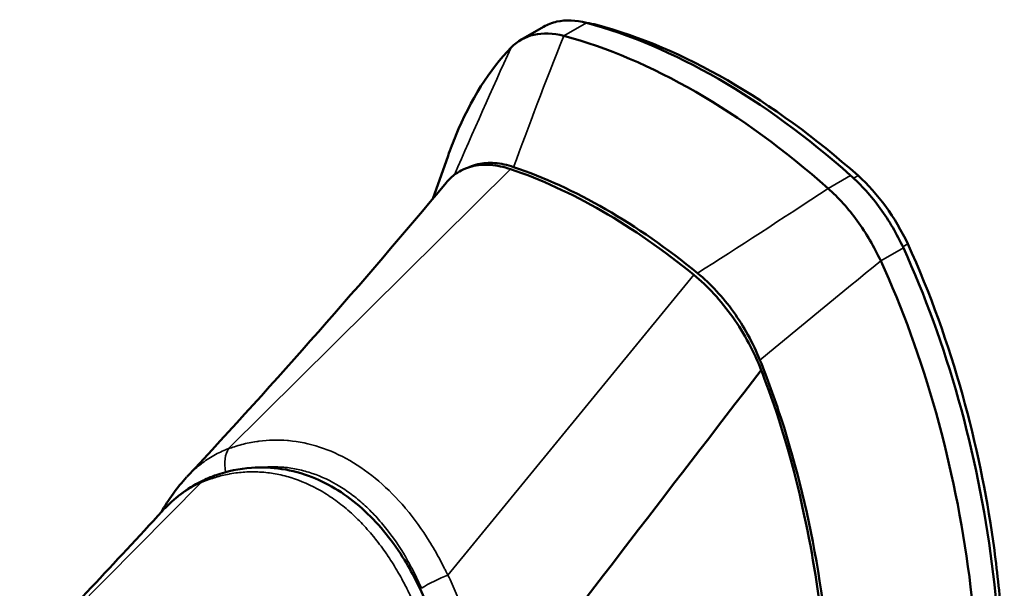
# Model space of a CAD drawing. Header units: inches. Extents: x 0 to 136, y 2 to 86.
# Tile 121 of 144: x 109.09 to 111.51, y 45.02 to 46.42. Entities that reach past the tile are written whole.
import ezdxf

# ---------------------------------------------------------------- set-up
doc = ezdxf.new("R2010")
doc.units = ezdxf.units.IN
doc.header["$LTSCALE"] = 4
doc.header["$MEASUREMENT"] = 0
doc.layers.add('Visible (ANSI)', color=7, linetype='Continuous', lineweight=50)
doc.layers.add('Visible Narrow (ANSI)', color=7, linetype='Continuous', lineweight=35)

msp = doc.modelspace()

# ---------------------------------------------------------------- linework, layer by layer
at = {"layer": 'Visible (ANSI)'}
for p, q in [((110.322, 46.3731), (110.3778, 46.4053)), ((110.3347, 46.1425), (110.3347, 46.1425)), ((110.1047, 45.9811), (110.1421, 46.0867)), ((109.6627, 45.307), (109.6627, 45.307)), ((109.8537, 45.2832), (109.8537, 45.2832)), ((109.8202, 45.2648), (109.8202, 45.2648))]:
    msp.add_line(p, q, dxfattribs=at)
for centre, major_axis, start_param, end_param in [((110.8091, 44.8299), (-0.8858, 1.5343), 5.234685, 5.76089), ((110.8312, 44.8424), (-0.8761, 1.5175), 5.234754, 5.760882), ((110.7535, 44.7978), (0.8858, -1.5343), 2.093092, 2.619297), ((110.5224, 44.6644), (-0.7874, 1.3638), 5.293541, 5.702034), ((110.5307, 44.6692), (0.7874, -1.3639), 2.151096, 2.561293)]:
    msp.add_ellipse(centre, major_axis=major_axis, ratio=0.57735, start_param=start_param, end_param=end_param, dxfattribs=at)
for points, knots in [([(110.4833, 46.4148), (110.4573, 46.4217), (110.4327, 46.4228), (110.3988, 46.4153), (110.3878, 46.4111), (110.3778, 46.4053)], [0, 0, 0, 0, 0.2904299, 0.2904299, 0.4442638, 0.4442638, 0.4442638, 0.4442638]), ([(110.2975, 46.354), (110.3131, 46.3699), (110.3321, 46.3805), (110.3763, 46.3905), (110.4013, 46.3897), (110.4276, 46.3827)], [0.0000008, 0.0000008, 0.0000008, 0.0000008, 0.2874242, 0.2874242, 0.5808974, 0.5808974, 0.5808974, 0.5808974]), ([(110.2975, 46.354), (110.2443, 46.2995), (110.1899, 46.2126), (110.1482, 46.1038), (110.1421, 46.0867)], [-8.7104735, -8.7104735, -8.7104735, -8.7104735, -8.4070625, -8.3522237, -8.3522237, -8.3522237, -8.3522237]), ([(110.3039, 46.059), (110.288, 46.0644), (110.2723, 46.0678), (110.2427, 46.0701), (110.2286, 46.0691), (110.2082, 46.0642), (110.2012, 46.0618), (110.1945, 46.0587)], [-0.6974173, -0.6974173, -0.6974173, -0.6974173, -0.5214291, -0.5214291, -0.3487179, -0.3487179, -0.251787, -0.251787, -0.251787, -0.251787]), ([(110.1371, 46.02), (110.1442, 46.0285), (110.1521, 46.0359), (110.1728, 46.0506), (110.1861, 46.0567), (110.215, 46.0642), (110.2305, 46.0654), (110.2628, 46.0631), (110.2795, 46.0596), (110.2965, 46.0539)], [0.047358, 0.047358, 0.047358, 0.047358, 0.1879239, 0.1879239, 0.3801337, 0.3801337, 0.572343, 0.572343, 0.7602664, 0.7602664, 0.7602664, 0.7602664]), ([(111.2651, 45.8597), (111.2492, 45.894), (111.2107, 45.9603), (111.1613, 46.0152), (111.1349, 46.0386)], [0.0100009, 0.0100009, 0.0100009, 0.0100009, 0.5069999, 1.01, 1.01, 1.01, 1.01]), ([(111.0793, 46.0064), (111.105, 45.9836), (111.1295, 45.9566), (111.1739, 45.8957), (111.1932, 45.8621), (111.2094, 45.8275)], [0, 0, 0, 0, 0.2872369, 0.2872369, 0.5811468, 0.5811468, 0.5811468, 0.5811468]), ([(111.1781, 43.8481), (111.1876, 43.8536), (111.2557, 43.8972), (111.3672, 44.028), (111.4713, 44.3126), (111.5148, 44.6738), (111.4939, 45.0786), (111.4105, 45.4901), (111.3182, 45.7438), (111.2651, 45.8597)], [-5.724371, -5.724371, -5.724371, -5.724371, -5.676363, -5.372952, -5.069541, -4.76613, -4.462719, -4.159308, -3.855897, -3.855897, -3.855897, -3.855897]), ([(111.2758, 45.8695), (111.3322, 45.7464), (111.4203, 45.4957), (111.4822, 45.1945), (111.5078, 44.9591), (111.5174, 44.7341), (111.5043, 44.523), (111.4675, 44.3304), (111.4417, 44.2439), (111.4275, 44.2045)], [-1, -1, -1, -1, -0.9375, -0.875, -0.84375, -0.8125, -0.75, -0.71875, -0.6901142, -0.6901142, -0.6901142, -0.6901142]), ([(110.8981, 43.778), (110.9194, 43.774), (111.0087, 43.7657), (111.1565, 43.814), (111.3115, 43.9959), (111.4156, 44.2805), (111.4592, 44.6417), (111.4383, 45.0465), (111.3548, 45.4579), (111.2626, 45.7116), (111.2094, 45.8275)], [-6.073824, -6.073824, -6.073824, -6.073824, -5.979774, -5.676363, -5.372952, -5.069541, -4.76613, -4.462719, -4.159308, -3.855897, -3.855897, -3.855897, -3.855897]), ([(110.7483, 45.7931), (110.7653, 45.7791), (110.782, 45.7634), (110.8143, 45.7284), (110.8298, 45.7092), (110.8587, 45.6683), (110.872, 45.6468), (110.8956, 45.6029), (110.9058, 45.5806), (110.9145, 45.5582)], [0, 0, 0, 0, 0.1879234, 0.1879234, 0.3801327, 0.3801327, 0.5723425, 0.5723425, 0.7602664, 0.7602664, 0.7602664, 0.7602664]), ([(110.9114, 45.5827), (110.9029, 45.6038), (110.8931, 45.6246), (110.871, 45.6647), (110.859, 45.6838), (110.8328, 45.7203), (110.8188, 45.7374), (110.7891, 45.7694), (110.7735, 45.7841), (110.7575, 45.7972)], [-0.697354, -0.697354, -0.697354, -0.697354, -0.5212258, -0.5212258, -0.3487111, -0.3487111, -0.1759946, -0.1759946, 0, 0, 0, 0]), ([(110.9454, 44.0099), (110.9533, 44.0233), (110.9611, 44.0374), (110.9685, 44.0522), (111.0066, 44.1278), (111.0369, 44.2211), (111.0573, 44.3272), (111.0776, 44.4333), (111.088, 44.5521), (111.0875, 44.677), (111.0871, 44.8019), (111.0759, 44.9328), (111.0547, 45.0623), (111.0335, 45.1918), (111.0024, 45.3197), (110.9637, 45.4385), (110.9475, 45.4884), (110.9299, 45.5366), (110.9114, 45.5827)], [0.09636168, 0.09636168, 0.09636168, 0.09636168, 0.09820444, 0.09820444, 0.09820444, 0.10762907, 0.10762907, 0.10762907, 0.11705371, 0.11705371, 0.11705371, 0.12647834, 0.12647834, 0.12647834, 0.13590297, 0.13590297, 0.13590297, 0.13986107, 0.13986107, 0.13986107, 0.13986107]), ([(110.9145, 45.5582), (110.9341, 45.5075), (110.9784, 45.3897), (111.0618, 45.0165), (111.0775, 44.8348), (111.0817, 44.4448), (111.0454, 44.2308), (110.9354, 43.9782), (110.8828, 43.909), (110.8134, 43.8582), (110.8009, 43.8503), (110.7878, 43.8435)], [0.000022, 0.000022, 0.000022, 0.000022, 0.423801, 0.423801, 0.924167, 0.924167, 1.760841, 1.760841, 2.288223, 2.288223, 2.397959, 2.397959, 2.397959, 2.397959]), ([(109.5421, 45.288), (109.551, 45.2919), (109.5605, 45.2956), (109.598, 45.3086), (109.6274, 45.3148), (109.7066, 45.3206), (109.7582, 45.313), (109.8502, 45.2769), (109.8923, 45.2503), (109.9673, 45.1832), (110.0013, 45.1421), (110.0529, 45.0608), (110.0729, 45.0216), (110.0898, 44.9809)], [0, 0, 0, 0, 0.097529, 0.097529, 0.391303, 0.391303, 0.875985, 0.875985, 1.310913, 1.310913, 1.74248, 1.74248, 2.084201, 2.084201, 2.084201, 2.084201])]:
    msp.add_open_spline(points, degree=3, knots=knots, dxfattribs=at)
for points in [[(110.4837, 46.4147), (110.4919, 46.4138), (110.5004, 46.4122), (110.509, 46.4099)], [(109.4987, 45.2951), (109.7169, 45.5302), (109.9306, 45.7715), (110.1371, 46.02)], [(111.1533, 46.0379), (111.2025, 45.9942), (111.246, 45.9343), (111.2758, 45.8695)], [(110.2234, 44.6587), (110.4538, 44.9586), (110.6842, 45.2584), (110.9145, 45.5582)], [(109.4344, 45.207), (109.4525, 45.2386), (109.4736, 45.268), (109.4974, 45.2937)], [(109.4441, 45.2173), (109.4721, 45.2461), (109.5048, 45.2702), (109.5394, 45.2865)], [(109.5422, 45.288), (109.542, 45.2879), (109.5418, 45.2878), (109.5417, 45.2877)], [(109.0856, 44.8354), (109.2039, 44.9589), (109.3212, 45.0836), (109.4372, 45.2099)], [(109.4399, 45.2129), (109.439, 45.2119), (109.4381, 45.2109), (109.4372, 45.2099)]]:
    msp.add_open_spline(points, degree=3, dxfattribs=at)
at = {"layer": 'Visible Narrow (ANSI)'}
for p, q in [((110.4833, 46.4148), (110.4276, 46.3827)), ((110.5064, 46.4084), (110.509, 46.4099)), ((109.6009, 45.3644), (110.2965, 46.0539)), ((111.0793, 46.0064), (111.1349, 46.0386)), ((111.1426, 46.0317), (111.1533, 46.0379)), ((111.2651, 45.8597), (111.2094, 45.8275)), ((111.2637, 45.8625), (111.2758, 45.8695)), ((110.7483, 45.7931), (110.142, 45.052)), ((109.6118, 45.3032), (109.6118, 45.3032)), ((109.119, 44.8624), (109.5336, 45.2806)), ((109.5337, 45.2807), (109.5336, 45.2806))]:
    msp.add_line(p, q, dxfattribs=at)
for points in [[(110.4276, 46.3827), (110.3816, 46.2671), (110.3404, 46.1593), (110.3039, 46.059)], [(110.2975, 46.354), (110.2505, 46.2502), (110.2037, 46.1456), (110.1578, 46.0398)], [(110.7575, 45.7972), (110.8574, 45.8608), (110.9647, 45.9305), (111.0793, 46.0064)], [(110.9114, 45.5827), (111.0107, 45.6651), (111.11, 45.7467), (111.2094, 45.8275)], [(109.6009, 45.3644), (109.6008, 45.3643), (109.6007, 45.3642), (109.6006, 45.3641)], [(109.6006, 45.3641), (109.5926, 45.3514), (109.5884, 45.3302), (109.5935, 45.3061)], [(109.5417, 45.2877), (109.5386, 45.2863), (109.5359, 45.284), (109.5337, 45.2807)], [(110.0768, 45.0196), (110.0952, 45.032), (110.1212, 45.0441), (110.1416, 45.0517)], [(110.1416, 45.0517), (110.1418, 45.0518), (110.1419, 45.0519), (110.142, 45.052)]]:
    msp.add_open_spline(points, degree=3, dxfattribs=at)
for points, knots in [([(109.4975, 45.2937), (109.5013, 45.2979), (109.5052, 45.3019), (109.5092, 45.3057), (109.5138, 45.3101), (109.5184, 45.3143), (109.5228, 45.3181), (109.5273, 45.3219), (109.5316, 45.3253), (109.5365, 45.329), (109.5414, 45.3327), (109.547, 45.3366), (109.5524, 45.3401), (109.5579, 45.3437), (109.5632, 45.3468), (109.5685, 45.3497), (109.5792, 45.3556), (109.5902, 45.3605), (109.6009, 45.3644)], [0.5708692, 0.5708692, 0.5708692, 0.5708692, 0.625, 0.625, 0.625, 0.6875, 0.6875, 0.6875, 0.75, 0.75, 0.75, 0.8125, 0.8125, 0.8125, 0.875, 0.875, 0.875, 1, 1, 1, 1]), ([(109.6006, 45.3641), (109.6053, 45.3658), (109.6102, 45.3675), (109.6151, 45.3691), (109.6211, 45.371), (109.6272, 45.3727), (109.6333, 45.3743), (109.6455, 45.3775), (109.6578, 45.38), (109.6702, 45.3818), (109.672, 45.3821), (109.6739, 45.3824), (109.6757, 45.3826), (109.6989, 45.3856), (109.7224, 45.3862), (109.7462, 45.3842), (109.7471, 45.3842), (109.7479, 45.3841), (109.7488, 45.384), (109.7997, 45.3794), (109.8512, 45.3629), (109.9001, 45.3346), (109.9491, 45.3064), (109.9955, 45.2664), (110.0363, 45.218), (110.037, 45.2172), (110.0376, 45.2165), (110.0383, 45.2157), (110.0588, 45.1912), (110.078, 45.1645), (110.0956, 45.1362), (110.1044, 45.1221), (110.1128, 45.1077), (110.1208, 45.0929), (110.1248, 45.0854), (110.1287, 45.0779), (110.1325, 45.0704), (110.1333, 45.0688), (110.1341, 45.0673), (110.1349, 45.0657), (110.1372, 45.061), (110.1396, 45.0563), (110.1416, 45.0517)], [0.0000001, 0.0000001, 0.0000001, 0.0000001, 0.0256506, 0.0256506, 0.0256506, 0.057121, 0.057121, 0.057121, 0.1199481, 0.1199481, 0.1199481, 0.1291489, 0.1291489, 0.1291489, 0.2457626, 0.2457626, 0.2457626, 0.25, 0.25, 0.25, 0.5, 0.5, 0.5, 0.75, 0.75, 0.75, 0.7539486, 0.7539486, 0.7539486, 0.8797515, 0.8797515, 0.8797515, 0.9425979, 0.9425979, 0.9425979, 0.974278, 0.974278, 0.974278, 0.9807037, 0.9807037, 0.9807037, 0.9999978, 0.9999978, 0.9999978, 0.9999978]), ([(109.6793, 45.3179), (109.6954, 45.3196), (109.7118, 45.3199), (109.7399, 45.3182), (109.7518, 45.3168), (109.7752, 45.3125), (109.7869, 45.3096), (109.8215, 45.299), (109.8442, 45.289), (109.8778, 45.2697), (109.8887, 45.2626), (109.91, 45.2471), (109.9204, 45.2387), (109.9407, 45.2208), (109.9505, 45.2113), (109.9697, 45.191), (109.979, 45.1803), (110.0061, 45.1465), (110.0226, 45.1223), (110.0452, 45.0837), (110.0524, 45.0705), (110.0627, 45.0501), (110.066, 45.0432), (110.0709, 45.0328), (110.0725, 45.0293), (110.0749, 45.024), (110.0757, 45.0222), (110.0766, 45.0202), (110.0767, 45.0199), (110.0768, 45.0196)], [0.157331, 0.157331, 0.157331, 0.157331, 0.2466799, 0.2466799, 0.3100099, 0.3100099, 0.3733398, 0.3733398, 0.4999998, 0.4999998, 0.5633298, 0.5633298, 0.6266598, 0.6266598, 0.6899897, 0.6899897, 0.7533197, 0.7533197, 0.8799797, 0.8799797, 0.9433097, 0.9433097, 0.9749747, 0.9749747, 0.9908071, 0.9908071, 0.9987234, 0.9987234, 1, 1, 1, 1]), ([(110.0604, 44.9764), (110.0604, 44.9765), (110.0603, 44.9767), (110.0602, 44.9769), (110.0601, 44.977), (110.0601, 44.9772), (110.06, 44.9774), (110.0599, 44.9775), (110.0599, 44.9777), (110.0598, 44.9778), (110.0593, 44.9789), (110.0585, 44.9808), (110.0579, 44.9821), (110.0576, 44.9827), (110.0574, 44.9832), (110.0572, 44.9836), (110.057, 44.9841), (110.0568, 44.9845), (110.0566, 44.985), (110.0562, 44.9859), (110.0558, 44.9869), (110.0553, 44.9878), (110.0545, 44.9898), (110.0536, 44.9916), (110.0528, 44.9935), (110.0525, 44.994), (110.0523, 44.9946), (110.052, 44.9951), (110.0514, 44.9964), (110.0508, 44.9978), (110.0501, 44.9991), (110.0484, 45.0029), (110.0466, 45.0066), (110.0448, 45.0103), (110.0436, 45.0128), (110.0424, 45.0152), (110.0412, 45.0177), (110.0405, 45.0189), (110.0399, 45.0201), (110.0393, 45.0214), (110.0356, 45.0287), (110.0318, 45.0358), (110.0279, 45.043), (110.0246, 45.0491), (110.0211, 45.0552), (110.0176, 45.0612), (110.017, 45.0622), (110.0165, 45.0632), (110.0159, 45.0642), (110.0118, 45.0711), (110.0076, 45.078), (110.0033, 45.0847), (109.9995, 45.0907), (109.9956, 45.0966), (109.9917, 45.1024), (109.9911, 45.1032), (109.9906, 45.104), (109.99, 45.1048), (109.9814, 45.1173), (109.9724, 45.1296), (109.9631, 45.1412), (109.9626, 45.1418), (109.9621, 45.1424), (109.9616, 45.143), (109.9519, 45.1552), (109.9418, 45.1667), (109.9314, 45.1777), (109.9211, 45.1885), (109.9105, 45.1988), (109.8997, 45.2085), (109.8994, 45.2087), (109.8992, 45.2089), (109.8989, 45.2091), (109.8879, 45.2188), (109.8767, 45.2279), (109.8651, 45.2363), (109.8533, 45.2449), (109.8411, 45.2529), (109.8288, 45.26), (109.8044, 45.2741), (109.7793, 45.285), (109.7542, 45.2928), (109.7541, 45.2928), (109.7539, 45.2929), (109.7538, 45.2929), (109.741, 45.2968), (109.7283, 45.2999), (109.7156, 45.3021), (109.7034, 45.3043), (109.6911, 45.3058), (109.6789, 45.3065), (109.6783, 45.3065), (109.6777, 45.3066), (109.6771, 45.3066), (109.6651, 45.3072), (109.6531, 45.3072), (109.6413, 45.3065), (109.6289, 45.3057), (109.6168, 45.3042), (109.6047, 45.302), (109.6038, 45.3019), (109.6029, 45.3017), (109.6021, 45.3015), (109.5908, 45.2994), (109.5795, 45.2966), (109.5684, 45.2933), (109.5675, 45.293), (109.5666, 45.2927), (109.5656, 45.2924), (109.5596, 45.2905), (109.5537, 45.2885), (109.5478, 45.2863), (109.5448, 45.2852), (109.5419, 45.284), (109.539, 45.2828), (109.5386, 45.2827), (109.5382, 45.2825), (109.5378, 45.2824), (109.5371, 45.2821), (109.5364, 45.2818), (109.5357, 45.2815), (109.5353, 45.2813), (109.535, 45.2812), (109.5346, 45.281), (109.5343, 45.2809), (109.5339, 45.2807), (109.5336, 45.2806)], [0, 0, 0, 0, 0.001953, 0.001953, 0.001953, 0.00293, 0.00293, 0.00293, 0.003556, 0.003556, 0.003556, 0.007812, 0.007812, 0.007812, 0.009654, 0.009654, 0.009654, 0.011719, 0.011719, 0.011719, 0.015625, 0.015625, 0.015625, 0.023438, 0.023438, 0.023438, 0.025671, 0.025671, 0.025671, 0.03125, 0.03125, 0.03125, 0.046875, 0.046875, 0.046875, 0.057287, 0.057287, 0.057287, 0.0625, 0.0625, 0.0625, 0.09375, 0.09375, 0.09375, 0.120533, 0.120533, 0.120533, 0.125, 0.125, 0.125, 0.15625, 0.15625, 0.15625, 0.18376, 0.18376, 0.18376, 0.1875, 0.1875, 0.1875, 0.246995, 0.246995, 0.246995, 0.25, 0.25, 0.25, 0.3125, 0.3125, 0.3125, 0.373653, 0.373653, 0.373653, 0.375, 0.375, 0.375, 0.436673, 0.436673, 0.436673, 0.5, 0.5, 0.5, 0.625, 0.625, 0.625, 0.625757, 0.625757, 0.625757, 0.689311, 0.689311, 0.689311, 0.75, 0.75, 0.75, 0.752989, 0.752989, 0.752989, 0.8125, 0.8125, 0.8125, 0.875, 0.875, 0.875, 0.879472, 0.879472, 0.879472, 0.9375, 0.9375, 0.9375, 0.942393, 0.942393, 0.942393, 0.974061, 0.974061, 0.974061, 0.990024, 0.990024, 0.990024, 0.992188, 0.992188, 0.992188, 0.996094, 0.996094, 0.996094, 0.998047, 0.998047, 0.998047, 1, 1, 1, 1]), ([(109.5337, 45.2807), (109.5333, 45.2806), (109.5324, 45.2801), (109.5315, 45.2797), (109.5302, 45.2791), (109.5284, 45.2783), (109.527, 45.2777), (109.5255, 45.277), (109.5192, 45.2738), (109.5129, 45.2705), (109.5075, 45.2674), (109.5028, 45.2646), (109.5003, 45.263), (109.4941, 45.2591), (109.4872, 45.2544), (109.4744, 45.245), (109.458, 45.2312), (109.4454, 45.2187), (109.4399, 45.2129)], [0.0000209, 0.0000209, 0.0000209, 0.0000209, 0.03125, 0.0625, 0.078125, 0.09375, 0.109375, 0.125, 0.15625, 0.1875, 0.21875, 0.234375, 0.25, 0.265625, 0.28125, 0.3125, 0.375, 0.4228327, 0.4228327, 0.4228327, 0.4228327]), ([(110.142, 45.052), (110.1491, 45.0378), (110.156, 45.0227), (110.1624, 45.007), (110.1657, 44.9992), (110.1688, 44.9912), (110.1719, 44.9828), (110.1751, 44.9744), (110.1782, 44.9655), (110.1809, 44.9575), (110.1836, 44.9494), (110.1859, 44.9421), (110.1882, 44.9344), (110.1905, 44.9266), (110.1928, 44.9184), (110.1951, 44.91), (110.1973, 44.9017), (110.1994, 44.8931), (110.2015, 44.8845), (110.2025, 44.8802), (110.2034, 44.8759), (110.2044, 44.8713), (110.2054, 44.8668), (110.2064, 44.862), (110.2072, 44.8579), (110.2081, 44.8538), (110.2087, 44.8503), (110.2094, 44.8466), (110.2101, 44.8429), (110.2108, 44.839), (110.2115, 44.835), (110.2129, 44.827), (110.2142, 44.8189), (110.2154, 44.8106), (110.2166, 44.8022), (110.2177, 44.7936), (110.2187, 44.7847), (110.2192, 44.7802), (110.2197, 44.7757), (110.2201, 44.7712), (110.2203, 44.769), (110.2205, 44.7668), (110.2207, 44.7643), (110.221, 44.7619), (110.2212, 44.7593), (110.2213, 44.7574), (110.2215, 44.7555), (110.2216, 44.7543), (110.2217, 44.7529), (110.2218, 44.7515), (110.2219, 44.7498), (110.222, 44.7481), (110.2223, 44.7448), (110.2225, 44.7415), (110.2227, 44.7379), (110.2231, 44.7309), (110.2234, 44.7232), (110.2237, 44.7149), (110.2239, 44.7066), (110.2241, 44.6977), (110.224, 44.6884), (110.224, 44.679), (110.2238, 44.6691), (110.2234, 44.6587)], [0, 0, 0, 0, 0.125, 0.125, 0.125, 0.1875, 0.1875, 0.1875, 0.25, 0.25, 0.25, 0.3125, 0.3125, 0.3125, 0.375, 0.375, 0.375, 0.4375, 0.4375, 0.4375, 0.46875, 0.46875, 0.46875, 0.5, 0.5, 0.5, 0.53125, 0.53125, 0.53125, 0.5625, 0.5625, 0.5625, 0.625, 0.625, 0.625, 0.6875, 0.6875, 0.6875, 0.71875, 0.71875, 0.71875, 0.734375, 0.734375, 0.734375, 0.75, 0.75, 0.75, 0.765625, 0.765625, 0.765625, 0.78125, 0.78125, 0.78125, 0.8125, 0.8125, 0.8125, 0.875, 0.875, 0.875, 0.9375, 0.9375, 0.9375, 1, 1, 1, 1])]:
    msp.add_open_spline(points, degree=3, knots=knots, dxfattribs=at)

doc.saveas('drawing.dxf')
